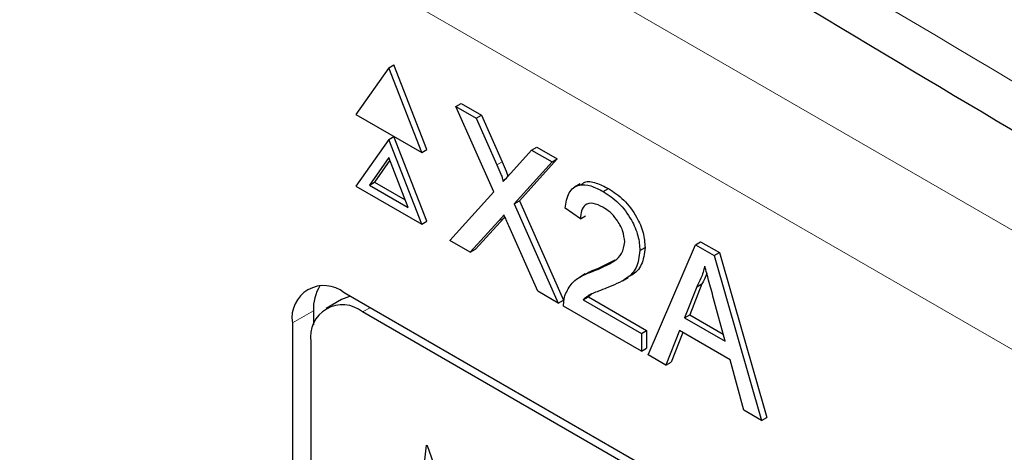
# Paper-space layout 'Blatt2' of a CAD drawing. Header units: millimetres. Extents: x 5 to 418, y 2 to 292.
# Tile 33 of 59: x 104.29 to 108.78, y 204.6 to 206.57. Entities that reach past the tile are written whole.
import ezdxf

# ---------------------------------------------------------------- set-up
doc = ezdxf.new("R2010")
doc.units = ezdxf.units.MM

psp = doc.layouts.new('Blatt2')

# ---------------------------------------------------------------- linework, layer by layer
at = {"color": 7, "linetype": 'Continuous', "lineweight": 18}
for p, q in [((104.5305, 208.0801), (119.3879, 199.5031)), ((119.1522, 199.0949), (104.2948, 207.6719)), ((106.4676, 205.9041), (106.4912, 205.9177)), ((106.4747, 205.648), (106.4983, 205.6616)), ((105.6322, 205.2394), (105.5363, 205.186)), ((105.8561, 205.2346), (105.8899, 205.254))]:
    psp.add_line(p, q, dxfattribs=at)
at = {"color": 7, "linetype": 'Continuous', "lineweight": 25}
for p, q in [((105.9753, 206.3468), (105.8256, 206.1338)), ((105.9753, 206.3468), (105.9989, 206.3604)), ((106.125, 205.961), (105.9753, 206.3468)), ((106.1486, 205.9746), (105.9989, 206.3604)), ((106.281, 206.1704), (106.3045, 206.184)), ((106.4535, 205.7816), (106.281, 206.1704)), ((106.281, 206.1704), (106.3731, 206.1172)), ((106.3045, 206.184), (106.3966, 206.1308)), ((105.8256, 206.1338), (106.125, 205.961)), ((106.3731, 206.1172), (106.3966, 206.1308)), ((106.3966, 206.1308), (106.4912, 205.9177)), ((106.3731, 206.1172), (106.4676, 205.9041)), ((105.9753, 206.0202), (105.9989, 206.0338)), ((106.1486, 205.648), (105.9989, 206.0338)), ((105.9753, 206.0202), (105.8256, 205.8072)), ((106.125, 205.6344), (105.9753, 206.0202)), ((106.125, 205.961), (106.1486, 205.9746)), ((106.5312, 205.8673), (106.6254, 205.9715)), ((106.6254, 205.9715), (106.649, 205.9851)), ((106.6254, 205.9715), (106.7188, 205.9176)), ((106.649, 205.9851), (106.7424, 205.9312)), ((105.9753, 205.9386), (105.8869, 205.8127)), ((105.9803, 205.9257), (105.9105, 205.8263)), ((106.0638, 205.7106), (105.9753, 205.9386)), ((106.7188, 205.9176), (106.5463, 205.727)), ((106.7424, 205.9312), (106.5698, 205.7407)), ((106.7188, 205.9176), (106.7424, 205.9312)), ((105.8256, 205.8072), (106.125, 205.6344)), ((105.8869, 205.8127), (105.9105, 205.8263)), ((105.8869, 205.8127), (106.0638, 205.7106)), ((105.9105, 205.8263), (106.0502, 205.7456)), ((106.8468, 205.8181), (106.8203, 205.8028)), ((106.2532, 205.5604), (106.4535, 205.7816)), ((106.9519, 205.7831), (106.9754, 205.7967)), ((106.5463, 205.727), (106.5698, 205.7407)), ((106.5463, 205.727), (106.7466, 205.2755)), ((106.5698, 205.7407), (106.7702, 205.2892)), ((106.8476, 205.6587), (106.7781, 205.7068)), ((106.125, 205.6344), (106.1486, 205.648)), ((106.4747, 205.648), (106.3464, 205.5066)), ((106.4983, 205.6616), (106.37, 205.5202)), ((106.5039, 205.6679), (106.4983, 205.6616)), ((106.8476, 205.6587), (106.8712, 205.6723)), ((106.6544, 205.3288), (106.5225, 205.6262)), ((106.3464, 205.5066), (106.2532, 205.5604)), ((107.1557, 205.0394), (107.371, 205.5411)), ((107.371, 205.5411), (107.3945, 205.5548)), ((107.371, 205.5411), (107.4572, 205.4914)), ((107.3945, 205.5548), (107.4807, 205.505)), ((106.3464, 205.5066), (106.37, 205.5202)), ((107.1187, 205.514), (107.1423, 205.5276)), ((107.4572, 205.4914), (107.4807, 205.505)), ((107.4807, 205.505), (107.696, 204.7547)), ((106.927, 205.4328), (107.0053, 205.4717)), ((107.4572, 205.4914), (107.6724, 204.7411)), ((106.8694, 205.4076), (106.8428, 205.3923)), ((106.9034, 205.4191), (106.927, 205.4328)), ((107.0391, 205.3771), (107.0656, 205.3924)), ((107.4006, 205.3634), (107.3451, 205.2221)), ((107.377, 205.3498), (107.4006, 205.3634)), ((117.675, 198.4506), (105.772, 205.3221)), ((106.7466, 205.2755), (106.6544, 205.3288)), ((106.8994, 205.3167), (106.884, 205.3037)), ((107.377, 205.3498), (107.3215, 205.2085)), ((105.7602, 205.2919), (105.6895, 205.2511)), ((106.7466, 205.2755), (106.7702, 205.2892)), ((106.8604, 205.2901), (106.884, 205.3037)), ((106.8604, 205.2901), (107.1256, 205.137)), ((106.884, 205.3037), (107.1492, 205.1506)), ((107.5066, 205.1017), (107.4539, 205.2966)), ((105.6322, 205.2394), (105.6322, 205.1766)), ((117.6413, 198.4312), (105.8561, 205.2346)), ((107.1256, 205.0568), (106.7712, 205.2614)), ((105.5363, 205.186), (105.5363, 194.1627)), ((107.3215, 205.2085), (107.3451, 205.2221)), ((107.3215, 205.2085), (107.5066, 205.1017)), ((107.3451, 205.2221), (107.4979, 205.1339)), ((107.1256, 205.137), (107.1492, 205.1506)), ((107.1256, 205.137), (107.1256, 205.0568)), ((107.1492, 205.1506), (107.1492, 205.0704)), ((107.2985, 205.1496), (107.2368, 204.9926)), ((107.3134, 205.141), (107.2604, 205.0062)), ((107.5296, 205.0162), (107.2985, 205.1496)), ((105.6204, 205.0985), (105.6204, 194.2113)), ((107.1256, 205.0568), (107.1492, 205.0704)), ((107.2368, 204.9926), (107.1557, 205.0394)), ((107.2368, 204.9926), (107.2604, 205.0062)), ((107.5913, 204.7879), (107.5296, 205.0162)), ((107.6724, 204.7411), (107.5913, 204.7879)), ((107.6724, 204.7411), (107.696, 204.7547)), ((106.1146, 204.3595), (106.1475, 204.6285)), ((106.1475, 204.6285), (106.1507, 204.6267)), ((106.1507, 204.6267), (106.2537, 204.3309))]:
    psp.add_line(p, q, dxfattribs=at)
at = {"color": 7, "linetype": 'Continuous', "lineweight": 25, "flags": 128}
psp.add_lwpolyline([(105.8001, 205.3059), (105.7959, 205.3051), (105.7602, 205.2919)], dxfattribs=at)
at = {"color": 7, "linetype": 'Continuous', "lineweight": 25}
for centre, radius, start, end in [((105.68, 205.2093), 0.1456, 50.7967, 189.214), ((105.8331, 205.2486), 0.2011, 148.3289, 182.5975), ((105.7641, 205.1218), 0.1456, 50.7967, 189.214)]:
    psp.add_arc(centre, radius, start, end, dxfattribs=at)
at = {"color": 7, "linetype": 'Continuous', "lineweight": 18}
psp.add_open_spline([(98.5139, 212.6739), (100.3135, 211.5229), (103.9138, 209.2204), (109.5773, 205.8098), (115.4628, 202.4246), (121.0865, 199.3397), (124.7648, 197.4277), (126.3533, 196.602)], degree=3, knots=[0, 0, 0, 0, 0.204721, 0.409562, 0.623395, 0.837364, 1, 1, 1, 1], dxfattribs=at)
at = {"color": 7, "linetype": 'Continuous', "lineweight": 25}
for points, knots in [([(98.6587, 212.3749), (99.3479, 211.9262), (101.2717, 210.6738), (104.5864, 208.6083), (108.5991, 206.1764), (112.772, 203.7385), (117.0181, 201.3413), (121.1714, 199.079), (124.3413, 197.404), (126.0777, 196.5192), (126.5015, 196.3032)], [0, 0, 0, 0, 0.079167, 0.220979, 0.371612, 0.522329, 0.673084, 0.823745, 0.956982, 1, 1, 1, 1]), ([(106.4676, 205.9041), (106.4737, 205.8899), (106.4822, 205.8702), (106.4927, 205.8446), (106.4947, 205.8336), (106.4958, 205.8282)], [0, 0, 0, 0, 0.561277, 0.781763, 1, 1, 1, 1]), ([(106.4912, 205.9177), (106.4972, 205.9036), (106.5056, 205.8838), (106.5151, 205.8616), (106.5166, 205.8539), (106.5171, 205.8518)], [0, 0, 0, 0, 0.646868, 0.900977, 1, 1, 1, 1]), ([(106.4958, 205.8282), (106.5024, 205.8355), (106.5142, 205.8485), (106.526, 205.8616), (106.5312, 205.8673)], [0, 0, 0, 0, 0.56, 1, 1, 1, 1]), ([(106.7781, 205.7068), (106.7821, 205.7323), (106.7901, 205.7831), (106.8367, 205.8176), (106.8949, 205.8124), (106.9329, 205.7928), (106.9519, 205.7831)], [0, 0, 0, 0, 0.280235, 0.558893, 0.779132, 1, 1, 1, 1]), ([(106.8501, 205.813), (106.8554, 205.8179), (106.8723, 205.8337), (106.9192, 205.8247), (106.9567, 205.806), (106.9754, 205.7967)], [0, 0, 0, 0, 0.185653, 0.592247, 1, 1, 1, 1]), ([(106.9519, 205.7831), (106.9755, 205.7675), (107.0227, 205.7365), (107.0792, 205.6605), (107.1137, 205.5811), (107.117, 205.5364), (107.1187, 205.514)], [0, 0, 0, 0, 0.280482, 0.559644, 0.779749, 1, 1, 1, 1]), ([(106.9754, 205.7967), (106.9991, 205.7811), (107.0463, 205.7501), (107.1028, 205.6741), (107.1372, 205.5947), (107.1406, 205.55), (107.1423, 205.5276)], [0, 0, 0, 0, 0.280482, 0.559644, 0.779749, 1, 1, 1, 1]), ([(106.9504, 205.7117), (106.9354, 205.7191), (106.9054, 205.7338), (106.8694, 205.7264), (106.8502, 205.6979), (106.8485, 205.6718), (106.8476, 205.6587)], [0, 0, 0, 0, 0.28041, 0.559489, 0.779375, 1, 1, 1, 1]), ([(106.5002, 205.6763), (106.4954, 205.671), (106.4869, 205.6617), (106.4784, 205.6522), (106.4747, 205.648)], [0, 0, 0, 0, 0.560002, 1, 1, 1, 1]), ([(106.5225, 205.6262), (106.5183, 205.6355), (106.5109, 205.6522), (106.5035, 205.6689), (106.5002, 205.6763)], [0, 0, 0, 0, 0.56, 1, 1, 1, 1]), ([(107.0492, 205.5533), (107.0473, 205.5704), (107.0437, 205.6046), (107.0155, 205.6543), (106.983, 205.6906), (106.9612, 205.7047), (106.9504, 205.7117)], [0, 0, 0, 0, 0.27908, 0.558612, 0.779043, 1, 1, 1, 1]), ([(106.9034, 205.4191), (106.9381, 205.4334), (106.9863, 205.4532), (107.0396, 205.4969), (107.046, 205.5346), (107.0492, 205.5533)], [0, 0, 0, 0, 0.561313, 0.781386, 1, 1, 1, 1]), ([(107.1187, 205.514), (107.115, 205.4862), (107.1077, 205.4305), (107.0494, 205.3775), (106.9991, 205.3567), (106.9683, 205.344)], [0, 0, 0, 0, 0.278741, 0.558834, 1, 1, 1, 1]), ([(107.1423, 205.5276), (107.1385, 205.5), (107.1309, 205.4448), (107.0949, 205.4082), (107.0702, 205.3966), (107.0647, 205.3941)], [0, 0, 0, 0, 0.43566, 0.873431, 1, 1, 1, 1]), ([(106.7784, 205.3129), (106.7876, 205.3318), (106.8028, 205.3631), (106.8369, 205.3898), (106.8689, 205.4068), (106.8919, 205.415), (106.9034, 205.4191)], [0, 0, 0, 0, 0.339411, 0.559525, 0.779752, 1, 1, 1, 1]), ([(106.8696, 205.4071), (106.8773, 205.4115), (106.8954, 205.4219), (106.9154, 205.4288), (106.927, 205.4328)], [0, 0, 0, 0, 0.421829, 1, 1, 1, 1]), ([(107.4141, 205.444), (107.4089, 205.4247), (107.3997, 205.3901), (107.3839, 205.3621), (107.377, 205.3498)], [0, 0, 0, 0, 0.559915, 1, 1, 1, 1]), ([(107.423, 205.4109), (107.4221, 205.4078), (107.4167, 205.3898), (107.4079, 205.3753), (107.4006, 205.3634)], [0, 0, 0, 0, 0.174052, 1, 1, 1, 1]), ([(107.4539, 205.2966), (107.4465, 205.3241), (107.4331, 205.3733), (107.4199, 205.4224), (107.4141, 205.444)], [0, 0, 0, 0, 0.560002, 1, 1, 1, 1]), ([(106.9683, 205.344), (106.9553, 205.3391), (106.934, 205.3311), (106.9047, 205.3195), (106.8802, 205.3087), (106.867, 205.2963), (106.8604, 205.2901)], [0, 0, 0, 0, 0.340038, 0.560063, 0.78009, 1, 1, 1, 1]), ([(106.7712, 205.2614), (106.7714, 205.2719), (106.7717, 205.2906), (106.7764, 205.3061), (106.7784, 205.3129)], [0, 0, 0, 0, 0.559956, 1, 1, 1, 1])]:
    psp.add_open_spline(points, degree=3, knots=knots, dxfattribs=at)

doc.saveas('drawing.dxf')
